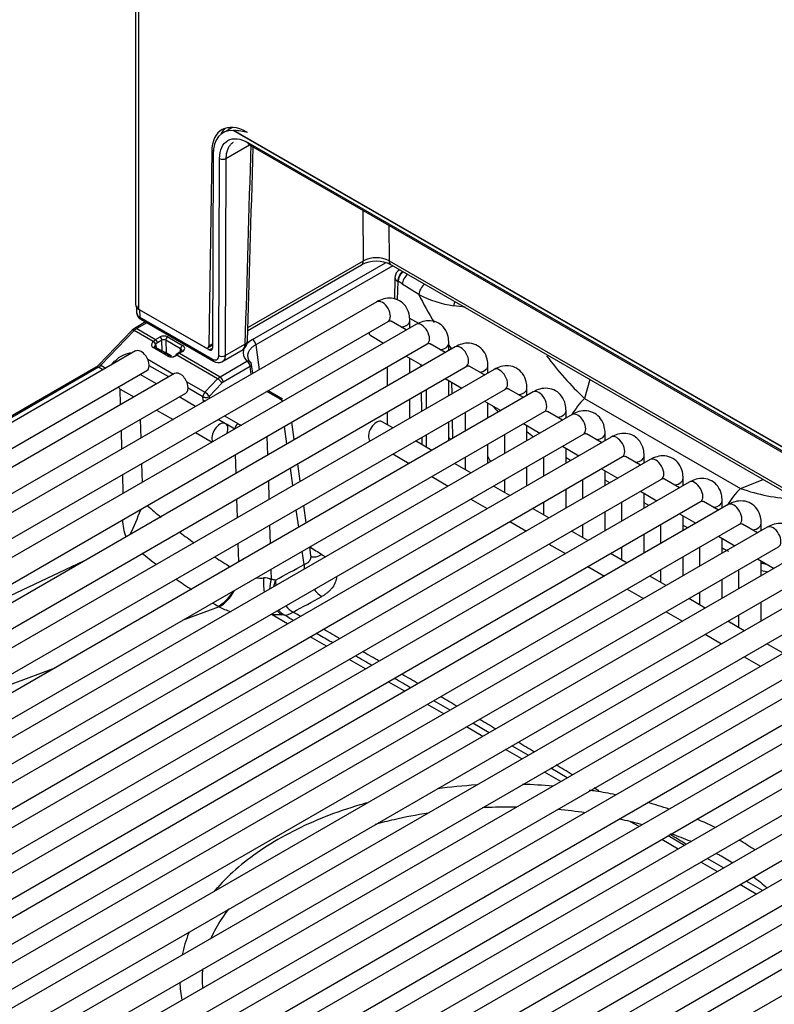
# Model space of a CAD drawing. Header units: millimetres. Extents: x 0 to 287, y 0 to 200.
# Tile 28 of 41: x 202.23 to 210.57, y 106.45 to 117.33. Entities that reach past the tile are written whole.
import ezdxf

# ---------------------------------------------------------------- set-up
doc = ezdxf.new("R2010")
doc.units = ezdxf.units.MM
doc.layers.add('130.666_BW4C_CTM', color=7, linetype='Continuous')
doc.layers.add('Standard', color=7, linetype='Continuous')

# ---------------------------------------------------------------- blocks, each defined once
blk = doc.blocks.new('SE3')
at = {"layer": '130.666_BW4C_CTM', "color": 7, "linetype": 'Continuous'}
for p, q in [((203.508, 121.615), (203.508, 114.185)), ((203.543, 121.6), (203.543, 114.136)), ((204.579, 116.144), (204.476, 116.085)), ((204.54, 116.143), (204.54, 116.121)), ((218.417, 108.125), (204.588, 116.11)), ((218.409, 108.134), (204.596, 116.109)), ((204.507, 115.8), (204.767, 115.949)), ((204.751, 115.975), (218.255, 108.178)), ((204.761, 115.953), (218.266, 108.156)), ((204.35, 115.874), (204.317, 113.729)), ((204.368, 115.885), (204.35, 115.874)), ((204.366, 115.843), (204.358, 113.704)), ((204.428, 113.621), (204.437, 115.8)), ((204.507, 115.8), (204.499, 113.621)), ((206.027, 114.67), (206.023, 115.224)), ((206.307, 115.06), (206.31, 114.669)), ((204.75, 113.9), (206.006, 114.625)), ((204.751, 113.933), (206.027, 114.67)), ((204.801, 113.799), (206.271, 114.648)), ((206.351, 114.614), (204.836, 113.739)), ((206.31, 114.669), (218.565, 107.594)), ((206.331, 114.625), (218.566, 107.561)), ((206.375, 114.486), (206.368, 114.246)), ((206.426, 114.57), (206.425, 114.569)), ((206.405, 114.443), (206.398, 114.236)), ((206.408, 114.441), (206.405, 114.443)), ((206.638, 114.296), (206.456, 114.412)), ((206.175, 114.215), (197.053, 108.949)), ((203.52, 114.155), (203.521, 114.086)), ((203.543, 114.136), (204.282, 113.709)), ((204.323, 113.684), (203.554, 114.128)), ((203.554, 114.128), (203.556, 114.046)), ((197.178, 108.733), (206.3, 113.999)), ((206.606, 113.966), (197.485, 108.7)), ((203.62, 113.993), (203.497, 113.922)), ((203.634, 113.984), (203.522, 113.919)), ((203.556, 114.046), (204.358, 113.582)), ((203.567, 114.023), (204.369, 113.56)), ((206.499, 113.905), (206.333, 114.001)), ((206.536, 114.034), (206.633, 113.978)), ((206.539, 113.928), (206.539, 114.005)), ((203.472, 113.902), (203.104, 113.518)), ((203.495, 113.898), (203.127, 113.514)), ((203.497, 113.922), (203.472, 113.902)), ((203.703, 113.778), (203.495, 113.898)), ((203.522, 113.919), (203.73, 113.799)), ((206.108, 113.842), (206.249, 113.76)), ((197.61, 108.484), (206.731, 113.75)), ((203.701, 113.776), (203.703, 113.778)), ((203.703, 113.778), (203.73, 113.799)), ((203.727, 113.716), (203.724, 113.72)), ((203.73, 113.799), (203.78, 113.828)), ((203.733, 113.748), (203.73, 113.746)), ((203.73, 113.746), (203.735, 113.711)), ((203.801, 113.792), (203.751, 113.763)), ((203.804, 113.671), (203.801, 113.792)), ((204.007, 113.697), (203.843, 113.791)), ((203.843, 113.791), (203.847, 113.652)), ((203.864, 113.828), (204.028, 113.733)), ((204.307, 113.707), (204.358, 113.736)), ((204.317, 113.729), (204.358, 113.753)), ((204.358, 113.725), (204.347, 113.731)), ((204.499, 113.621), (204.717, 113.747)), ((204.836, 113.739), (204.875, 113.465)), ((206.93, 113.656), (206.764, 113.752)), ((206.971, 113.679), (206.971, 113.756)), ((203.509, 113.673), (196.191, 109.447)), ((207.038, 113.717), (197.916, 108.451)), ((203.866, 113.614), (203.703, 113.709)), ((203.889, 113.622), (203.726, 113.716)), ((203.815, 113.671), (203.81, 113.668)), ((203.815, 113.671), (203.849, 113.645)), ((203.838, 113.656), (203.904, 113.615)), ((203.905, 113.618), (203.847, 113.652)), ((203.967, 113.642), (203.955, 113.633)), ((203.982, 113.64), (203.965, 113.627)), ((204.416, 113.366), (203.965, 113.627)), ((203.978, 113.649), (203.967, 113.642)), ((204.013, 113.669), (203.978, 113.649)), ((204.028, 113.668), (203.993, 113.647)), ((203.993, 113.647), (204.442, 113.388)), ((204.006, 113.665), (204.007, 113.697)), ((204.323, 113.684), (204.358, 113.704)), ((204.462, 113.551), (204.698, 113.687)), ((206.499, 113.616), (206.68, 113.511)), ((203.127, 113.514), (203.18, 113.483)), ((203.242, 113.518), (203.282, 113.562)), ((203.643, 113.582), (203.93, 113.417)), ((203.875, 113.385), (203.66, 113.509)), ((204.442, 113.388), (204.74, 113.56)), ((204.803, 113.424), (204.789, 113.523)), ((206.539, 113.43), (206.539, 113.593)), ((206.663, 113.501), (206.662, 113.522)), ((207.362, 113.407), (207.195, 113.503)), ((207.402, 113.43), (207.402, 113.507)), ((203.075, 113.495), (196.107, 109.472)), ((203.1, 113.492), (196.132, 109.469)), ((196.316, 109.231), (203.634, 113.456)), ((203.94, 113.423), (196.622, 109.198)), ((198.041, 108.235), (207.163, 113.501)), ((207.469, 113.468), (198.347, 108.202)), ((203.149, 113.464), (203.1, 113.492)), ((203.741, 113.309), (203.56, 113.413)), ((204.775, 113.5), (204.478, 113.328)), ((204.787, 113.414), (204.775, 113.5)), ((206.289, 113.495), (206.289, 113.285)), ((204.075, 113.333), (204.276, 113.217)), ((204.276, 113.217), (204.416, 113.366)), ((204.464, 113.317), (204.324, 113.168)), ((204.416, 113.366), (204.442, 113.388)), ((206.93, 113.367), (207.112, 113.262)), ((206.971, 113.181), (206.971, 113.344)), ((207.006, 113.201), (207.004, 113.324)), ((208.527, 113.357), (208.47, 113.148)), ((196.747, 108.982), (204.065, 113.207)), ((198.472, 107.985), (207.594, 113.252)), ((207.9, 113.219), (198.779, 107.953)), ((203.339, 113.252), (203.491, 113.164)), ((203.344, 113.079), (203.339, 113.252)), ((204.254, 113.167), (204.091, 113.26)), ((205.107, 113.138), (204.958, 113.225)), ((205.132, 113.141), (204.973, 113.233)), ((206.67, 113.007), (206.667, 113.215)), ((206.721, 113.246), (206.721, 113.036)), ((207.793, 113.157), (207.627, 113.254)), ((207.833, 113.181), (207.833, 113.258)), ((204.173, 113.059), (203.991, 113.164)), ((204.255, 113.129), (204.254, 113.167)), ((204.324, 113.168), (204.325, 113.147)), ((206.539, 112.932), (206.539, 113.141)), ((207.362, 113.118), (207.543, 113.013)), ((207.402, 112.932), (207.402, 113.095)), ((208.47, 113.148), (210.192, 112.154)), ((198.904, 107.736), (208.025, 113.003)), ((208.332, 112.97), (199.21, 107.704)), ((203.741, 113.02), (203.923, 112.915)), ((206.289, 112.997), (206.289, 112.858)), ((207.152, 112.997), (207.152, 112.787)), ((208.224, 112.908), (208.058, 113.005)), ((208.265, 112.932), (208.265, 113.009)), ((203.561, 112.916), (203.567, 112.71)), ((204.504, 112.868), (204.423, 112.915)), ((204.492, 112.955), (204.64, 112.87)), ((204.605, 112.808), (204.512, 112.862)), ((205.263, 112.693), (205.235, 112.886)), ((206.351, 112.823), (206.233, 112.891)), ((206.971, 112.683), (206.971, 112.892)), ((207.013, 112.707), (207.01, 112.915)), ((207.793, 112.869), (207.974, 112.764)), ((199.335, 107.487), (208.457, 112.754)), ((203.358, 112.589), (203.352, 112.795)), ((204.173, 112.771), (204.354, 112.666)), ((205.18, 112.645), (205.153, 112.839)), ((206.721, 112.748), (206.721, 112.609)), ((207.583, 112.748), (207.583, 112.538)), ((207.833, 112.683), (207.833, 112.846)), ((208.656, 112.659), (208.489, 112.756)), ((208.696, 112.683), (208.696, 112.76)), ((208.763, 112.721), (199.641, 107.455)), ((204.961, 112.728), (204.967, 112.522)), ((206.782, 112.574), (206.601, 112.678)), ((206.971, 112.714), (206.996, 112.697)), ((207.402, 112.434), (207.402, 112.643)), ((204.62, 112.321), (204.614, 112.527)), ((206.351, 112.534), (206.532, 112.429)), ((208.224, 112.62), (208.406, 112.515)), ((208.265, 112.434), (208.265, 112.597)), ((199.766, 107.238), (208.888, 112.505)), ((209.194, 112.472), (200.073, 107.206)), ((203.575, 112.426), (203.582, 112.22)), ((205.329, 112.233), (205.301, 112.426)), ((207.213, 112.325), (207.032, 112.429)), ((207.152, 112.499), (207.152, 112.36)), ((208.015, 112.499), (208.015, 112.289)), ((208.315, 112.463), (208.265, 112.492)), ((209.087, 112.41), (208.921, 112.506)), ((209.127, 112.434), (209.127, 112.511)), ((203.373, 112.1), (203.367, 112.306)), ((205.246, 112.185), (205.219, 112.379)), ((207.833, 112.185), (207.833, 112.394)), ((208.656, 112.371), (208.837, 112.266)), ((208.696, 112.185), (208.696, 112.348)), ((200.198, 106.989), (209.319, 112.256)), ((209.626, 112.223), (200.504, 106.957)), ((204.976, 112.238), (204.982, 112.033)), ((206.782, 112.285), (206.963, 112.18)), ((207.583, 112.25), (207.583, 112.111)), ((208.446, 112.25), (208.446, 112.04)), ((208.747, 112.214), (208.696, 112.243)), ((209.518, 112.161), (209.352, 112.257)), ((209.559, 112.185), (209.559, 112.262)), ((210.192, 112.154), (210.443, 112.251)), ((207.645, 112.076), (207.463, 112.18)), ((208.265, 111.935), (208.265, 112.145)), ((209.087, 112.122), (209.268, 112.017)), ((209.127, 111.935), (209.127, 112.099)), ((200.629, 106.74), (209.751, 112.007)), ((204.634, 111.832), (204.628, 112.038)), ((207.213, 112.036), (207.395, 111.931)), ((208.015, 112.001), (208.015, 111.862)), ((208.877, 112.001), (208.877, 111.791)), ((209.178, 111.965), (209.127, 111.994)), ((209.95, 111.912), (209.783, 112.008)), ((209.99, 111.935), (209.99, 112.013)), ((210.057, 111.974), (200.935, 106.708)), ((205.312, 111.725), (205.284, 111.918)), ((205.395, 111.773), (205.367, 111.966)), ((208.076, 111.827), (207.895, 111.931)), ((208.696, 111.686), (208.696, 111.896)), ((209.518, 111.873), (209.7, 111.768)), ((207.645, 111.787), (207.826, 111.682)), ((209.559, 111.686), (209.559, 111.849)), ((210.421, 111.686), (210.421, 111.764)), ((201.06, 106.491), (210.182, 111.758)), ((210.488, 111.725), (201.367, 106.459)), ((204.99, 111.749), (204.997, 111.543)), ((208.507, 111.578), (208.326, 111.682)), ((208.446, 111.752), (208.446, 111.613)), ((209.309, 111.752), (209.309, 111.542)), ((209.609, 111.716), (209.559, 111.745)), ((210.381, 111.663), (210.215, 111.759)), ((204.649, 111.342), (204.643, 111.548)), ((209.127, 111.437), (209.127, 111.647)), ((209.95, 111.624), (210.131, 111.519)), ((209.99, 111.437), (209.99, 111.6)), ((201.492, 106.242), (210.613, 111.509)), ((210.92, 111.476), (201.798, 106.21)), ((205.371, 111.313), (205.35, 111.458)), ((205.447, 111.41), (205.433, 111.506)), ((208.076, 111.538), (208.257, 111.433)), ((208.877, 111.502), (208.877, 111.364)), ((209.74, 111.502), (209.74, 111.293)), ((202.934, 111.348), (200.979, 110.429)), ((208.939, 111.329), (208.757, 111.433)), ((209.559, 111.188), (209.559, 111.398)), ((210.381, 111.375), (210.562, 111.27)), ((210.421, 111.188), (210.421, 111.351)), ((201.923, 105.993), (211.045, 111.26)), ((211.351, 111.227), (202.229, 105.961)), ((205.005, 111.259), (205.008, 111.145)), ((208.507, 111.289), (208.689, 111.184)), ((209.309, 111.253), (209.309, 111.115)), ((210.171, 111.253), (210.171, 111.044)), ((209.37, 111.079), (209.189, 111.184)), ((209.99, 110.939), (209.99, 111.149)), ((202.354, 105.744), (211.476, 111.011)), ((208.939, 111.04), (209.12, 110.935)), ((209.74, 111.004), (209.74, 110.866)), ((211.782, 110.978), (202.661, 105.712)), ((209.801, 110.83), (209.62, 110.935)), ((210.421, 110.69), (210.421, 110.9)), ((204.433, 110.845), (204.024, 110.693)), ((209.37, 110.791), (209.551, 110.686)), ((202.786, 105.495), (211.907, 110.762)), ((212.214, 110.729), (203.092, 105.463)), ((205.189, 110.658), (205.017, 110.757)), ((210.233, 110.581), (210.051, 110.686)), ((210.171, 110.755), (210.171, 110.617)), ((203.217, 105.246), (212.339, 110.513)), ((212.645, 110.48), (203.523, 105.214)), ((205.62, 110.409), (205.439, 110.513)), ((209.801, 110.542), (209.983, 110.437)), ((210.664, 110.332), (210.483, 110.437)), ((203.648, 104.997), (212.77, 110.264)), ((206.051, 110.16), (205.87, 110.264)), ((210.233, 110.293), (210.414, 110.188)), ((202.616, 110.168), (201.595, 109.788)), ((213.076, 110.231), (203.955, 104.965)), ((204.08, 104.748), (213.201, 110.014)), ((213.508, 109.982), (204.386, 104.716)), ((206.483, 109.911), (206.301, 110.015)), ((206.984, 109.702), (206.803, 109.807)), ((204.511, 104.499), (213.633, 109.765)), ((213.939, 109.733), (204.817, 104.467)), ((206.914, 109.662), (206.733, 109.766)), ((204.942, 104.25), (214.064, 109.516)), ((214.37, 109.484), (205.249, 104.217)), ((207.345, 109.413), (207.164, 109.517)), ((207.415, 109.453), (207.234, 109.558)), ((205.374, 104.001), (214.495, 109.267)), ((207.777, 109.163), (207.595, 109.268)), ((207.847, 109.204), (207.665, 109.309)), ((214.802, 109.235), (205.68, 103.968)), ((208.278, 108.955), (208.097, 109.06)), ((205.805, 103.752), (214.927, 109.018)), ((208.208, 108.914), (208.027, 109.019)), ((209.071, 108.416), (208.978, 108.47)), ((209.572, 108.208), (209.391, 108.313)), ((209.502, 108.167), (209.321, 108.272)), ((210.003, 107.959), (209.822, 108.064)), ((209.933, 107.918), (209.752, 108.023)), ((210.365, 107.669), (210.183, 107.774)), ((210.435, 107.71), (210.253, 107.814))]:
    blk.add_line(p, q, dxfattribs=at)
for centre, radius, start, end in [((204.566, 115.353), 0.757, 76.1641, 87.7201), ((206.168, 114.385), 0.318, 63.4337, 116.2852), ((206.168, 114.309), 0.356, 62.8731, 117.1327), ((206.475, 114.483), 0.1, 120, 178.2683), ((207.206, 115.408), 1.249, 242.9265, 261.5802), ((206.51, 109.957), 4.247, 81.3076, 83.0539), ((203.607, 114.098), 0.0851, 183.5826, 241.9946), ((203.821, 113.751), 0.046, 61.3011, 116.3227), ((204.622, 113.788), 0.125, 301.9264, 359.3124), ((210.766, 115.607), 3.365, 216.1864, 226.9542), ((202.986, 113.635), 0.166, 302.589, 315.3225), ((204.423, 113.644), 0.0994, 237.2868, 297.3848), ((204.74, 113.519), 0.05, 8.1339, 43.2304), ((204.782, 113.145), 0.31, 242.8178, 250.452), ((209.455, 112.749), 2.785, 180.625, 182.3461), ((210.834, 113.91), 1.87, 249.9432, 268.6593), ((200.365, 113.108), 3.415, 334.6534, 339.6056), ((208.021, 116.938), 6.629, 228.6439, 230.3535), ((204.134, 111.854), 0.771, 183.4833, 197.9693), ((208.021, 116.938), 6.629, 232.6751, 234.3254), ((208.016, 116.911), 7.045, 230.9608, 232.6531), ((210.832, 113.033), 1.753, 241.2586, 243.8154), ((208.021, 116.938), 6.629, 236.7635, 238.5139), ((210.832, 113.033), 1.753, 256.4742, 258.1245), ((140.11, 230.604), 135.976, 298.53001, 298.6818), ((208.016, 116.911), 7.045, 234.8422, 236.5192), ((204.894, 111.648), 0.485, 264.1641, 273.413), ((204.938, 111.033), 0.132, 57.7758, 96.4187), ((138.975, 232.534), 138.618, 298.56169, 298.71084), ((208.016, 116.911), 7.045, 238.7794, 239.3176), ((204.714, 111.352), 0.58, 239.633, 241.0022), ((147.161, 7.526), 118.477, 60.59498, 60.64057), ((82.488, -104.16), 247.455, 60.25688, 60.28478), ((147.161, 7.526), 118.477, 60.35205, 60.45399), ((82.488, -104.16), 247.455, 60.17898, 60.1897), ((82.488, -104.16), 247.455, 60.14106, 60.17898), ((147.161, 7.526), 118.477, 60.11057, 60.21193), ((82.488, -104.16), 247.455, 60.02562, 60.07412), ((82.488, -104.16), 247.455, 59.91044, 59.95883), ((147.161, 7.526), 118.477, 59.87023, 59.97117), ((147.161, 7.526), 118.477, 59.63066, 59.73129), ((147.161, 7.526), 118.477, 59.39181, 59.49214), ((147.161, 7.526), 118.477, 59.15343, 59.25364), ((147.161, 7.526), 118.477, 58.91548, 59.01544), ((207.599, 103.386), 5.499, 93.373, 97.9018), ((207.67, 103.644), 5.239, 85.0851, 88.7401), ((147.161, 7.526), 118.477, 58.7474, 58.77784), ((147.161, 7.526), 118.477, 58.20374, 58.30331)]:
    blk.add_arc(centre, radius, start, end, dxfattribs=at)
for centre, major_axis, ratio, start_param, end_param in [((204.739, 115.642), (0.275, -0.476), 0.57735, 2.356195, 3.909538), ((204.755, 115.61), (0.28, -0.473), 0.569744, 2.779804, 3.903162), ((204.809, 115.683), (0.275, -0.476), 0.57735, 3.270514, 3.51384), ((205.062, 118.345), (-0.849, -28.065), 0.007421, -1.485435, -1.406009), ((204.786, 115.996), (0.025, 0.0433), 0.57735, 2.369284, 3.141593), ((204.472, 115.821), (0.05, -0.0002), 0.594844, 3.929355, 5.499923), ((205.956, 114.712), (-0.05, 0.0866), 0.57735, 3.141593, 3.918264), ((206.381, 114.712), (0.05, 0.0866), 0.57735, 2.373648, 3.141593), ((206.475, 114.483), (0.1, -0.003), 0.577174, 3.141593, 3.944286), ((206.475, 114.483), (0.05, 0.0866), 0.57735, 1.037742, 2.338741), ((206.479, 114.481), (-0.05, -0.0866), 0.57735, 4.179335, 5.480334), ((206.527, 114.452), (-0.0538, -0.0843), 0.54687, 4.188567, 5.505634), ((206.392, 113.371), (-0.633, 1.136), 0.587337, -0.828721, -0.776361), ((206.709, 114.336), (0.0538, 0.0843), 0.54687, 0.928876, 2.364042), ((207.896, 114.484), (1.34, -2.069), 0.480915, 4.497212, 4.641674), ((203.628, 114.185), (0.12, 0), 0.57735, 3.141593, 3.926991), ((203.639, 114.177), (0.12, 0), 0.577218, 3.156861, 3.926943), ((206.237, 114.107), (-0.062, 0.108), 0.57735, 3.141593, 6.283185), ((207.055, 114.188), (0.0259, 0.0966), 0.269555, 1.323158, 1.79644), ((203.592, 114.067), (0.025, 0.0433), 0.57735, 2.369284, 3.141593), ((206.414, 114.005), (0.125, 0), 0.57735, 4.967494, 6.283682), ((206.669, 113.858), (-0.062, 0.108), 0.57735, 3.141593, 6.283185), ((203.508, 113.868), (0.0361, -0.0346), 0.319031, 2.225827, 3.141593), ((203.522, 113.838), (0.05, 0.0866), 0.57735, 0.785398, 1.169371), ((203.522, 113.878), (0.025, -0.0433), 0.57735, 2.356195, 3.141502), ((203.822, 113.803), (-0.06, 0), 0.57735, 3.927605, 5.498401), ((206.17, 113.95), (-0.063, -0.108), 0.57735, 5.754821, 6.283185), ((203.744, 113.751), (0.0548, 0.0278), 0.742475, 2.02605, 3.590451), ((203.709, 113.757), (0.0219, -0.0205), 0.326584, 0.683962, 2.22227), ((203.711, 113.76), (0.0219, -0.0205), 0.326584, 0.683962, 2.22227), ((203.711, 113.69), (-0.0151, -0.0259), 0.578051, 3.141593, 4.312398), ((203.73, 113.775), (-0.015, 0.026), 0.57735, 3.962031, 5.497787), ((203.753, 113.705), (0.0331, 0.0617), 0.597209, 0.766606, 1.150579), ((203.78, 113.803), (-0.015, 0.026), 0.57735, 3.962031, 5.497787), ((203.864, 113.803), (0.015, 0.026), 0.57735, 0.785398, 2.356194), ((204.028, 113.709), (0.015, 0.026), 0.57735, 0.785398, 2.356194), ((203.972, 113.701), (-0.08, 0), 0.57735, 2.356808, 3.927605), ((204.282, 113.75), (-0.025, 0.0433), 0.57735, 2.356195, 3.909538), ((205.05, 113.657), (0.352, 0.002), 0.574873, 2.351507, 3.632117), ((204.646, 113.789), (-0.1, 0.0029), 0.578001, 2.373102, 3.113801), ((204.646, 113.789), (-0.1, 0.0029), 0.578001, 3.113801, 3.139951), ((204.801, 113.758), (-0.025, 0.0433), 0.57735, 3.961897, 5.497787), ((206.846, 113.756), (0.125, 0), 0.57735, 4.967494, 6.283682), ((207.896, 114.484), (1.34, -2.069), 0.480915, -1.519836, -1.500013), ((207.1, 113.609), (-0.062, 0.108), 0.57735, 3.141593, 6.283185), ((203.424, 113.48), (-0.183, -0.106), 0.724967, 4.087438, 5.109648), ((203.572, 113.564), (0.062, -0.108), 0.57735, 0, 3.141593), ((203.826, 113.64), (0.03, -0.0005), 0.587323, 0.795693, 1.170082), ((203.921, 113.671), (0.0743, 0.036), 0.731631, 3.600458, 4.963699), ((203.874, 113.596), (-0.0151, -0.0259), 0.578051, 3.141593, 4.312398), ((203.874, 113.596), (-0.0151, -0.0259), 0.578051, 2.479803, 3.141593), ((203.973, 113.609), (0.0178, -0.0241), 0.190732, 3.147596, 3.861354), ((203.973, 113.609), (0.0178, -0.0241), 0.190732, 2.26955, 3.147596), ((203.985, 113.618), (0.0179, -0.0241), 0.482916, 2.294529, 3.147587), ((203.993, 113.623), (0.015, -0.026), 0.57735, 2.356195, 3.14218), ((203.991, 113.567), (0.0518, 0.0856), 0.563018, 0.797077, 0.94507), ((204.028, 113.643), (0.015, -0.026), 0.57735, 2.356195, 3.141593), ((204.322, 113.725), (-0.0255, 0.043), 0.569744, 2.349819, 3.903162), ((204.464, 113.642), (0.05, -0.0002), 0.594844, 3.929355, 5.499923), ((203.1, 113.574), (-0.05, -0.0866), 0.57735, 0.785398, 1.169371), ((203.14, 113.483), (0.0361, -0.0346), 0.319031, 2.225827, 3.141593), ((203.296, 113.531), (-0.0365, 0.0342), 0.326555, 4.942468, 5.363877), ((204.394, 113.603), (0.025, 0.0433), 0.57735, 2.369284, 3.141982), ((204.74, 113.519), (-0.0364, -0.0342), 0.717614, 3.141593, 4.118912), ((204.74, 113.519), (-0.025, 0.0433), 0.57735, 3.962031, 5.497787), ((204.74, 113.519), (-0.0495, -0.0071), 0.622924, 2.272978, 3.141593), ((207.277, 113.507), (0.125, 0), 0.57735, 4.967494, 6.283682), ((203.1, 113.451), (0.025, -0.0433), 0.57735, 2.356195, 3.141593), ((204.003, 113.315), (0.062, -0.108), 0.57735, 0, 3.141593), ((204.754, 113.417), (-0.0495, -0.0071), 0.622924, 3.124691, 3.178116), ((207.531, 113.36), (-0.062, 0.108), 0.57735, 3.141593, 6.283185), ((204.429, 113.336), (-0.0365, 0.0342), 0.326584, 3.825554, 5.363863), ((204.442, 113.347), (0.025, -0.0433), 0.57735, 0.820438, 2.356195), ((204.479, 113.286), (0.0236, 0.0441), 0.597209, 0.766606, 1.150579), ((203.402, 113.36), (-0.063, -0.108), 0.57735, 5.881336, 6.283185), ((204.289, 113.187), (-0.025, -0.0433), 0.57735, 4.310963, 5.497787), ((204.289, 113.187), (-0.0365, 0.0342), 0.326584, 3.825554, 5.363863), ((207.708, 113.258), (0.125, 0), 0.57735, 4.967494, 6.283682), ((207.963, 113.111), (-0.062, 0.108), 0.57735, 3.141593, 6.283185), ((204.289, 113.187), (-0.05, -0.0015), 0.55677, 0.768481, 2.339278), ((204.29, 113.149), (0.05, 0.0015), 0.55677, 3.910074, 4.496433), ((204.361, 113.072), (0.075, -0.13), 0.57735, 3.962031, 4.122669), ((205.107, 113.098), (-0.025, -0.0433), 0.57735, 3.141593, 3.926991), ((208.614, 112.771), (0.3, 0.52), 0.57735, 1.133868, 1.534537), ((208.159, 114.301), (1.071, -1.922), 0.587337, -1.228619, -1.185964), ((208.14, 113.009), (0.125, 0), 0.57735, 4.967494, 6.283682), ((208.394, 112.862), (-0.062, 0.108), 0.57735, 3.141593, 6.283185), ((204.441, 112.76), (-0.063, -0.108), 0.57735, 1.916364, 5.937618), ((204.64, 112.829), (0.025, 0.0433), 0.57735, 0.785398, 2.288625), ((206.17, 112.782), (-0.063, -0.108), 0.57735, 3.141593, 6.173924), ((207.896, 114.484), (1.34, -2.069), 0.480915, -0.969736, -0.92585), ((208.571, 112.76), (0.125, 0), 0.57735, 4.967494, 6.283682), ((208.825, 112.613), (-0.062, 0.108), 0.57735, 3.141593, 6.283185), ((207.58, 112.537), (-0.149, 0.26), 0.579382, 1.367551, 1.575688), ((209.002, 112.511), (0.125, 0), 0.57735, 4.967494, 6.283682), ((209.257, 112.364), (-0.062, 0.108), 0.57735, 3.141593, 6.283185), ((209.434, 112.262), (0.125, 0), 0.57735, 4.967494, 6.283682), ((209.688, 112.115), (-0.062, 0.108), 0.57735, 3.141593, 6.283185), ((210.337, 111.777), (0.3, 0.52), 0.57735, 1.133868, 1.534537), ((209.865, 112.013), (0.125, 0), 0.57735, 4.967494, 6.283682), ((210.119, 111.866), (-0.062, 0.108), 0.57735, 3.141593, 6.283185), ((203.476, 111.898), (0.146, -0.035), 0.325792, 0.990926, 1.022048), ((210.296, 111.764), (0.125, 0), 0.57735, 4.967494, 6.283682), ((210.551, 111.617), (-0.062, 0.108), 0.57735, 3.141593, 6.283185), ((205.583, 111.663), (0.161, 0.253), 0.538179, 3.290475, 3.930623), ((205.583, 111.199), (-0.144, 0.263), 0.591283, 0.83388, 1.022659), ((209.996, 113.241), (1.071, -1.922), 0.587337, -0.481997, -0.431232), ((205.035, 111.012), (0.047, -0.296), 0.347575, 4.116219, 4.67408), ((205.22, 111.031), (0.003, 0.3), 0.765375, 1.188908, 1.543006), ((204.832, 110.59), (0.284, 0.529), 0.597209, 0.179713, 0.303277), ((205.267, 111.026), (0.059, 0.294), 0.789106, 1.33474, 1.59354), ((205.267, 111.026), (-0.143, 0.264), 0.592842, 0.835448, 1.058406), ((204.44, 111.106), (-0.151, -0.259), 0.575746, 0.699814, 1.569188), ((204.452, 111.1), (-0.144, -0.263), 0.558799, 0.685243, 1.595014), ((205.583, 111.199), (-0.144, 0.263), 0.591283, 1.889948, 2.312064), ((204.812, 111.036), (0.551, -0.039), 0.523361, 3.99162, 4.271479), ((205.22, 111.031), (0.003, 0.3), 0.765375, 2.456255, 2.72836), ((205.267, 111.026), (0.059, 0.294), 0.789106, 2.545885, 2.876362), ((205.267, 111.026), (-0.144, -0.263), 0.488814, 0.185634, 0.746926), ((205.267, 111.026), (-0.143, 0.264), 0.592842, 1.922362, 2.314498), ((205.035, 111.012), (0.047, -0.296), 0.347575, -0.642285, -0.594062), ((205.044, 110.476), (0.133, 0.269), 0.616197, 0.158252, 0.281816)]:
    blk.add_ellipse(centre, major_axis=major_axis, ratio=ratio, start_param=start_param, end_param=end_param, dxfattribs=at)
for points, degree, knots in [([(204.437, 115.8), (204.437, 115.894), (204.471, 115.967), (204.587, 116.031), (204.668, 116.023), (204.751, 115.975)], 3, [0, 0, 0, 0, 0.5, 0.5, 1, 1, 1, 1]), ([(204.571, 115.964), (204.568, 115.962), (204.561, 115.956), (204.551, 115.945), (204.54, 115.93), (204.531, 115.914), (204.523, 115.895), (204.516, 115.874), (204.511, 115.851), (204.508, 115.826), (204.508, 115.809), (204.507, 115.8)], 3, [0.5628381, 0.5628381, 0.5628381, 0.5628381, 0.5920099, 0.6394993, 0.6879915, 0.7374863, 0.7879838, 0.8394839, 0.8919867, 0.9454921, 1, 1, 1, 1]), ([(204.587, 115.976), (204.583, 115.973), (204.578, 115.97), (204.572, 115.965), (204.571, 115.964)], 3, [0.50566527, 0.50566527, 0.50566527, 0.50566527, 0.54552312, 0.56283814, 0.56283814, 0.56283814, 0.56283814]), ([(204.752, 115.973), (204.748, 115.974), (204.74, 115.977), (204.731, 115.981), (204.726, 115.983), (204.725, 115.983)], 3, [0.07860505, 0.07860505, 0.07860505, 0.07860505, 0.10035182, 0.13580798, 0.14064528, 0.14064528, 0.14064528, 0.14064528]), ([(206.539, 114.005), (206.538, 114.033), (206.534, 114.088), (206.497, 114.171), (206.427, 114.235), (206.339, 114.261), (206.25, 114.252), (206.202, 114.229), (206.175, 114.215)], 3, [0, 0, 0, 0, 0.141225, 0.330688, 0.50085, 0.678565, 0.846042, 1, 1, 1, 1]), ([(203.521, 114.093), (203.522, 114.084), (203.525, 114.075), (203.536, 114.059), (203.545, 114.052), (203.556, 114.046)], 3, [0.5093515, 0.5093515, 0.5093515, 0.5093515, 0.75, 0.75, 1, 1, 1, 1]), ([(206.3, 113.999), (206.306, 114.002), (206.315, 114.007), (206.318, 114.006), (206.318, 114.006)], 3, [0, 0, 0, 0, 0.4236247, 0.6894129, 0.6894129, 0.6894129, 0.6894129]), ([(206.971, 113.756), (206.969, 113.784), (206.965, 113.839), (206.929, 113.922), (206.858, 113.986), (206.771, 114.012), (206.682, 114.003), (206.633, 113.98), (206.606, 113.966)], 3, [0, 0, 0, 0, 0.141225, 0.330688, 0.50085, 0.678565, 0.846042, 1, 1, 1, 1]), ([(203.73, 113.746), (203.729, 113.744), (203.727, 113.741), (203.725, 113.736), (203.724, 113.732), (203.723, 113.728), (203.723, 113.725), (203.723, 113.721), (203.724, 113.715), (203.727, 113.709), (203.731, 113.707), (203.733, 113.706)], 3, [0, 0, 0, 0, 0.122609, 0.230834, 0.324671, 0.404121, 0.469192, 0.519903, 0.692809, 0.852185, 1, 1, 1, 1]), ([(204.688, 113.681), (204.688, 113.681), (204.69, 113.683), (204.694, 113.686), (204.7, 113.691), (204.705, 113.698), (204.709, 113.706), (204.712, 113.715), (204.715, 113.725), (204.717, 113.735), (204.717, 113.743), (204.717, 113.747)], 3, [0.5056322, 0.5056322, 0.5056322, 0.5056322, 0.5095876, 0.5689288, 0.628825, 0.6892787, 0.7502926, 0.8118692, 0.874011, 0.9367205, 1, 1, 1, 1]), ([(204.836, 113.739), (204.832, 113.737), (204.824, 113.732), (204.813, 113.725), (204.803, 113.717), (204.794, 113.71), (204.785, 113.702), (204.778, 113.694), (204.771, 113.685), (204.765, 113.677), (204.76, 113.668), (204.756, 113.66), (204.753, 113.651), (204.75, 113.643), (204.748, 113.635), (204.747, 113.626), (204.747, 113.618), (204.748, 113.61), (204.749, 113.602), (204.75, 113.594), (204.753, 113.586), (204.755, 113.579), (204.759, 113.571), (204.763, 113.564), (204.767, 113.557), (204.772, 113.55), (204.777, 113.544), (204.781, 113.54), (204.783, 113.538)], 3, [0, 0, 0, 0, 0.044896, 0.08927, 0.133124, 0.176457, 0.21927, 0.261565, 0.303341, 0.344601, 0.385344, 0.425572, 0.465285, 0.504485, 0.543172, 0.581348, 0.619013, 0.656169, 0.692817, 0.728958, 0.764593, 0.799724, 0.834351, 0.868478, 0.902104, 0.935232, 0.967864, 1, 1, 1, 1]), ([(206.731, 113.75), (206.738, 113.753), (206.746, 113.757), (206.749, 113.757), (206.749, 113.757)], 3, [0, 0, 0, 0, 0.4236247, 0.6894129, 0.6894129, 0.6894129, 0.6894129]), ([(207.402, 113.507), (207.401, 113.535), (207.396, 113.59), (207.36, 113.673), (207.289, 113.737), (207.202, 113.763), (207.113, 113.754), (207.065, 113.731), (207.038, 113.717)], 3, [0, 0, 0, 0, 0.141225, 0.330688, 0.50085, 0.678565, 0.846042, 1, 1, 1, 1]), ([(203.895, 113.611), (203.897, 113.61), (203.9, 113.609), (203.905, 113.607), (203.911, 113.607), (203.918, 113.607), (203.926, 113.608), (203.935, 113.611), (203.946, 113.616), (203.953, 113.622), (203.956, 113.625)], 3, [0, 0, 0, 0, 0.091464, 0.185732, 0.283068, 0.383711, 0.487879, 0.627466, 0.79813, 1, 1, 1, 1]), ([(204.007, 113.657), (204.009, 113.657), (204.012, 113.659), (204.016, 113.663), (204.019, 113.667), (204.021, 113.671), (204.022, 113.676), (204.021, 113.681), (204.019, 113.687), (204.014, 113.692), (204.01, 113.695), (204.007, 113.697)], 3, [0, 0, 0, 0, 0.084116, 0.174974, 0.272581, 0.376938, 0.488046, 0.605907, 0.730521, 0.861885, 1, 1, 1, 1]), ([(204.358, 113.582), (204.372, 113.574), (204.385, 113.573), (204.398, 113.572), (204.408, 113.577), (204.418, 113.583), (204.423, 113.594), (204.428, 113.606), (204.428, 113.621)], 2, [0, 0, 0, 0.25, 0.25, 0.5, 0.5, 0.75, 0.75, 1, 1, 1]), ([(204.499, 113.621), (204.499, 113.606), (204.496, 113.591), (204.485, 113.569), (204.478, 113.56), (204.468, 113.555)], 3, [0, 0, 0, 0, 0.25, 0.25, 0.4971981, 0.4971981, 0.4971981, 0.4971981]), ([(207.163, 113.501), (207.169, 113.504), (207.178, 113.508), (207.18, 113.508), (207.18, 113.508)], 3, [0, 0, 0, 0, 0.4236247, 0.6894129, 0.6894129, 0.6894129, 0.6894129]), ([(207.833, 113.258), (207.832, 113.286), (207.828, 113.341), (207.791, 113.424), (207.721, 113.487), (207.633, 113.514), (207.544, 113.505), (207.496, 113.482), (207.469, 113.468)], 3, [0, 0, 0, 0, 0.141225, 0.330688, 0.50085, 0.678565, 0.846042, 1, 1, 1, 1]), ([(207.594, 113.252), (207.6, 113.255), (207.609, 113.259), (207.612, 113.259), (207.612, 113.259)], 3, [0, 0, 0, 0, 0.4236247, 0.6894129, 0.6894129, 0.6894129, 0.6894129]), ([(208.265, 113.009), (208.263, 113.037), (208.259, 113.092), (208.223, 113.175), (208.152, 113.238), (208.065, 113.265), (207.976, 113.256), (207.927, 113.233), (207.9, 113.219)], 3, [0, 0, 0, 0, 0.141225, 0.330688, 0.50085, 0.678565, 0.846042, 1, 1, 1, 1]), ([(205.136, 113.117), (205.134, 113.119), (205.132, 113.121), (205.121, 113.13), (205.107, 113.138)], 2, [0.8498691, 0.8498691, 0.8498691, 0.875, 0.875, 1, 1, 1]), ([(208.025, 113.003), (208.032, 113.006), (208.04, 113.01), (208.043, 113.01), (208.043, 113.01)], 3, [0, 0, 0, 0, 0.4236247, 0.6894129, 0.6894129, 0.6894129, 0.6894129]), ([(208.696, 112.76), (208.695, 112.788), (208.69, 112.843), (208.654, 112.925), (208.583, 112.989), (208.496, 113.016), (208.407, 113.007), (208.359, 112.984), (208.332, 112.97)], 3, [0, 0, 0, 0, 0.141225, 0.330688, 0.50085, 0.678565, 0.846042, 1, 1, 1, 1]), ([(208.457, 112.754), (208.463, 112.757), (208.472, 112.761), (208.474, 112.761), (208.474, 112.761)], 3, [0, 0, 0, 0, 0.4236247, 0.6894129, 0.6894129, 0.6894129, 0.6894129]), ([(209.127, 112.511), (209.126, 112.539), (209.122, 112.594), (209.085, 112.676), (209.015, 112.74), (208.927, 112.767), (208.838, 112.758), (208.79, 112.735), (208.763, 112.721)], 3, [0, 0, 0, 0, 0.141225, 0.330688, 0.50085, 0.678565, 0.846042, 1, 1, 1, 1]), ([(208.888, 112.505), (208.894, 112.508), (208.903, 112.512), (208.906, 112.512), (208.906, 112.512)], 3, [0, 0, 0, 0, 0.4236247, 0.6894129, 0.6894129, 0.6894129, 0.6894129]), ([(209.559, 112.262), (209.557, 112.29), (209.553, 112.345), (209.517, 112.427), (209.446, 112.491), (209.359, 112.518), (209.27, 112.509), (209.221, 112.486), (209.194, 112.472)], 3, [0, 0, 0, 0, 0.141225, 0.330688, 0.50085, 0.678565, 0.846042, 1, 1, 1, 1]), ([(209.319, 112.256), (209.326, 112.259), (209.334, 112.263), (209.337, 112.263), (209.337, 112.263)], 3, [0, 0, 0, 0, 0.4236247, 0.6894129, 0.6894129, 0.6894129, 0.6894129]), ([(209.99, 112.013), (209.989, 112.041), (209.984, 112.096), (209.948, 112.178), (209.877, 112.242), (209.79, 112.269), (209.701, 112.26), (209.653, 112.237), (209.626, 112.223)], 3, [0, 0, 0, 0, 0.141225, 0.330688, 0.50085, 0.678565, 0.846042, 1, 1, 1, 1]), ([(209.751, 112.007), (209.757, 112.01), (209.766, 112.014), (209.768, 112.014), (209.768, 112.014)], 3, [0, 0, 0, 0, 0.4236247, 0.6894129, 0.6894129, 0.6894129, 0.6894129]), ([(210.421, 111.764), (210.42, 111.792), (210.416, 111.847), (210.379, 111.929), (210.309, 111.993), (210.221, 112.02), (210.132, 112.011), (210.084, 111.988), (210.057, 111.974)], 3, [0, 0, 0, 0, 0.141225, 0.330688, 0.50085, 0.678565, 0.846042, 1, 1, 1, 1]), ([(210.182, 111.758), (210.188, 111.761), (210.197, 111.765), (210.2, 111.765), (210.2, 111.765)], 3, [0, 0, 0, 0, 0.4236247, 0.6894129, 0.6894129, 0.6894129, 0.6894129]), ([(210.853, 111.515), (210.851, 111.543), (210.847, 111.598), (210.811, 111.68), (210.74, 111.744), (210.653, 111.771), (210.564, 111.762), (210.515, 111.739), (210.488, 111.725)], 3, [0, 0, 0, 0, 0.141225, 0.330688, 0.50085, 0.678565, 0.846042, 1, 1, 1, 1]), ([(205.371, 111.313), (205.375, 111.314), (205.382, 111.317), (205.393, 111.322), (205.403, 111.327), (205.411, 111.333), (205.419, 111.339), (205.426, 111.345), (205.431, 111.352), (205.436, 111.359), (205.44, 111.366), (205.443, 111.374), (205.446, 111.381), (205.447, 111.389), (205.448, 111.398), (205.447, 111.405), (205.447, 111.409)], 3, [0, 0, 0, 0, 0.0425757, 0.0844339, 0.1255841, 0.1660362, 0.2058005, 0.244888, 0.2833103, 0.3210795, 0.3582085, 0.3947106, 0.4306001, 0.465892, 0.5006018, 0.5585762, 0.5585762, 0.5585762, 0.5585762]), ([(205.567, 111.423), (205.572, 111.419), (205.584, 111.412), (205.596, 111.403), (205.604, 111.397), (205.606, 111.396)], 3, [0, 0, 0, 0, 0.02805441, 0.05593239, 0.06724747, 0.06724747, 0.06724747, 0.06724747]), ([(205.728, 111.177), (205.728, 111.158), (205.72, 111.117), (205.695, 111.071), (205.667, 111.037), (205.646, 111.015), (205.622, 110.995), (205.595, 110.976), (205.575, 110.964), (205.565, 110.958)], 3, [0.5105622, 0.5105622, 0.5105622, 0.5105622, 0.6235109, 0.7488941, 0.7997753, 0.8499789, 0.89985, 0.9497403, 1, 1, 1, 1]), ([(205.126, 110.757), (205.123, 110.757), (205.117, 110.757), (205.108, 110.757), (205.099, 110.757), (205.089, 110.757), (205.078, 110.757), (205.067, 110.757), (205.055, 110.757), (205.043, 110.757), (205.03, 110.757), (205.021, 110.757), (205.017, 110.757)], 3, [0, 0, 0, 0, 0.097582, 0.194387, 0.290916, 0.387673, 0.485161, 0.583871, 0.684274, 0.786821, 0.891932, 1, 1, 1, 1]), ([(208.811, 108.768), (208.738, 108.783), (208.64, 108.801), (208.544, 108.813), (208.519, 108.816)], 3, [0.97300561, 0.97300561, 0.97300561, 0.97300561, 0.9905686, 0.99634522, 0.99634522, 0.99634522, 0.99634522]), ([(206.068, 108.679), (206.041, 108.671), (205.879, 108.624), (205.598, 108.528), (205.241, 108.367), (204.92, 108.181), (204.64, 107.972), (204.471, 107.808), (204.392, 107.716), (204.382, 107.704)], 3, [0.0892415, 0.0892415, 0.0892415, 0.0892415, 0.1008999, 0.1601202, 0.2194178, 0.2787991, 0.3382508, 0.3976961, 0.4065857, 0.4065857, 0.4065857, 0.4065857]), ([(207.342, 108.627), (207.436, 108.632), (207.561, 108.635), (207.687, 108.634), (207.717, 108.633)], 3, [0.43694358, 0.43694358, 0.43694358, 0.43694358, 0.45304304, 0.45815202, 0.45815202, 0.45815202, 0.45815202]), ([(206.159, 108.444), (206.227, 108.463), (206.417, 108.51), (206.614, 108.548), (206.742, 108.568)], 3, [0.36736751, 0.36736751, 0.36736751, 0.36736751, 0.38010414, 0.40252395, 0.40252395, 0.40252395, 0.40252395]), ([(208.855, 108.502), (208.866, 108.499), (208.951, 108.48), (209.035, 108.459), (209.107, 108.439)], 3, [0.52407365, 0.52407365, 0.52407365, 0.52407365, 0.52601091, 0.53961884, 0.53961884, 0.53961884, 0.53961884]), ([(209.913, 108.406), (209.873, 108.425), (209.805, 108.456), (209.736, 108.486), (209.709, 108.497)], 3, [0.87745776, 0.87745776, 0.87745776, 0.87745776, 0.88938732, 0.89682599, 0.89682599, 0.89682599, 0.89682599]), ([(209.43, 108.336), (209.5, 108.311), (209.573, 108.283), (209.643, 108.253), (209.647, 108.251)], 3, [0.56055766, 0.56055766, 0.56055766, 0.56055766, 0.57455546, 0.57547565, 0.57547565, 0.57547565, 0.57547565]), ([(209.922, 108.121), (209.935, 108.115), (209.998, 108.081), (210.059, 108.046), (210.106, 108.017)], 3, [0.59574204, 0.59574204, 0.59574204, 0.59574204, 0.59877625, 0.61044858, 0.61044858, 0.61044858, 0.61044858]), ([(204.346, 107.187), (204.362, 107.222), (204.415, 107.33), (204.487, 107.436), (204.543, 107.507)], 3, [0.19825241, 0.19825241, 0.19825241, 0.19825241, 0.20952427, 0.23315579, 0.23315579, 0.23315579, 0.23315579]), ([(204.102, 107.253), (204.1, 107.247), (204.067, 107.164), (204.041, 107.079), (204.025, 106.999)], 3, [0.51214874, 0.51214874, 0.51214874, 0.51214874, 0.51586864, 0.56794608, 0.56794608, 0.56794608, 0.56794608]), ([(204.254, 106.634), (204.247, 106.696), (204.247, 106.765), (204.253, 106.835), (204.254, 106.842)], 3, [0.13948103, 0.13948103, 0.13948103, 0.13948103, 0.15910751, 0.16151327, 0.16151327, 0.16151327, 0.16151327])]:
    blk.add_open_spline(points, degree=degree, knots=knots, dxfattribs=at)
for points in [[(204.746, 113.785), (204.765, 114.43), (204.786, 115.144), (204.809, 115.925)], [(206.314, 114.007), (206.321, 114.006), (206.327, 114.004), (206.333, 114.001)], [(206.745, 113.757), (206.752, 113.757), (206.759, 113.755), (206.764, 113.752)], [(207.176, 113.508), (207.183, 113.508), (207.19, 113.506), (207.195, 113.503)], [(207.608, 113.259), (207.615, 113.259), (207.621, 113.257), (207.627, 113.253)], [(208.039, 113.01), (208.046, 113.01), (208.053, 113.008), (208.058, 113.004)], [(208.47, 112.761), (208.477, 112.761), (208.484, 112.759), (208.489, 112.755)], [(208.902, 112.512), (208.909, 112.512), (208.915, 112.51), (208.921, 112.506)], [(209.333, 112.263), (209.34, 112.263), (209.347, 112.261), (209.352, 112.257)], [(209.764, 112.014), (209.771, 112.013), (209.778, 112.012), (209.783, 112.008)], [(210.196, 111.765), (210.203, 111.764), (210.209, 111.762), (210.215, 111.759)], [(205.435, 111.507), (205.479, 111.479), (205.523, 111.451), (205.567, 111.423)], [(208.173, 108.608), (208.276, 108.599), (208.377, 108.587), (208.477, 108.572)], [(209.405, 108.61), (209.327, 108.635), (209.247, 108.659), (209.165, 108.682)], [(210.349, 108.158), (210.293, 108.196), (210.235, 108.232), (210.175, 108.267)], [(210.335, 107.861), (210.388, 107.821), (210.437, 107.78), (210.484, 107.738)], [(203.999, 106.694), (204.001, 106.629), (204.008, 106.564), (204.021, 106.499)]]:
    blk.add_open_spline(points, degree=3, dxfattribs=at)

msp = doc.modelspace()

# ---------------------------------------------------------------- block references
at = {"layer": 'Standard'}
msp.add_blockref('SE3', (0, 0), dxfattribs=at)

doc.saveas('drawing.dxf')
